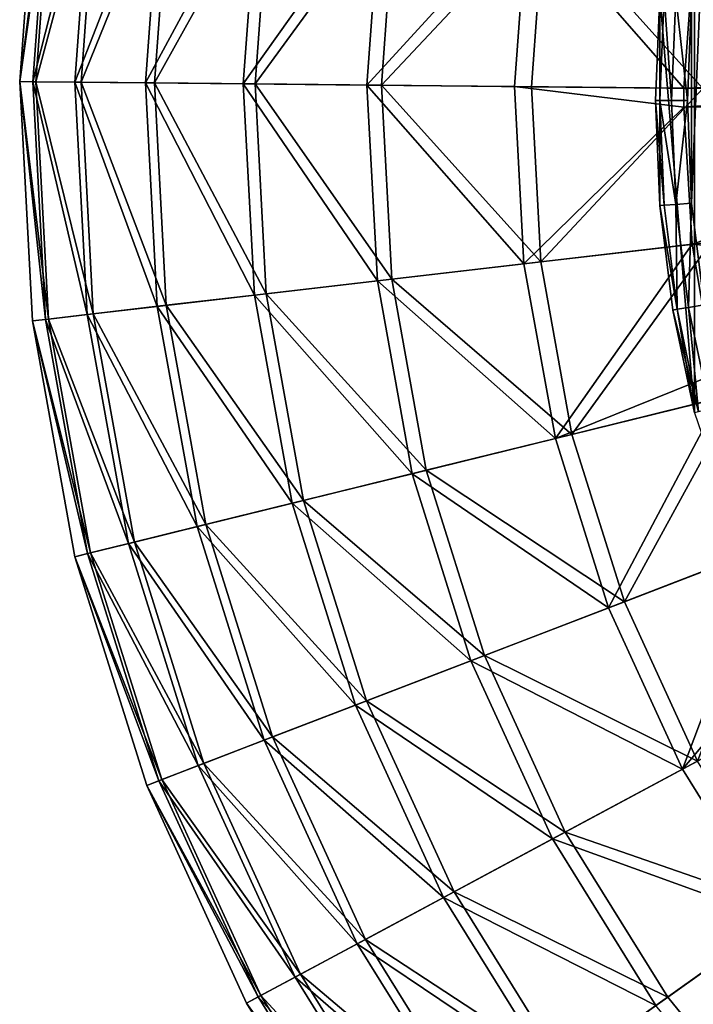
# Model space of a CAD drawing. Header units: millimetres. Extents: x 22 to 142, y -60 to 60.
# Tile 2 of 256: x 22 to 43, y -28 to 3. Entities that reach past the tile are written whole.
import ezdxf

# ---------------------------------------------------------------- set-up
doc = ezdxf.new("R2010")
doc.units = ezdxf.units.MM
doc.header["$LTSCALE"] = 25.4
doc.layers.get('0').update_dxf_attribs({"true_color": 0xff5454})

# ---------------------------------------------------------------- blocks, each defined once
blk = doc.blocks.new('GEOMETRIC-9696.STL#1')
at = {"color": 251, "true_color": 0x756e63}
mesh = blk.add_polyface(dxfattribs=at)
corners = [(43.293, -9.819, 1332.633), (42.205, 3.303, 1332.633), (42.205, -3.303, 1332.633), (43.293, 9.819, 1332.633), (45.438, -16.068, 1332.633), (45.438, 16.068, 1332.633), (48.582, -21.878, 1332.633), (48.582, 21.878, 1332.633), (52.64, -27.091, 1332.633), (52.64, 27.091, 1332.633), (57.5, -31.566, 1332.633), (57.5, 31.566, 1332.633), (63.031, -35.179, 1332.633), (63.031, 35.179, 1332.633), (69.081, -37.833, 1332.633), (69.081, 37.833, 1332.633), (75.485, -39.454, 1332.633), (75.485, 39.454, 1332.633), (82.069, -40, 1332.633), (82.069, 40, 1332.633), (88.652, -39.454, 1332.633), (88.652, 39.454, 1332.633), (95.057, -37.833, 1332.633), (95.057, 37.833, 1332.633), (101.106, -35.179, 1332.633), (101.106, 35.179, 1332.633), (106.637, -31.566, 1332.633), (106.637, 31.566, 1332.633), (111.498, -27.091, 1332.633), (111.498, 27.091, 1332.633), (115.555, -21.878, 1332.633), (115.555, 21.878, 1332.633), (118.7, -16.068, 1332.633), (118.7, 16.068, 1332.633), (120.845, -9.819, 1332.633), (120.845, 9.819, 1332.633), (121.932, -3.303, 1332.633), (121.932, 3.303, 1332.633)]
mesh.append_faces([[corners[k] for k in face] for face in [(0, 1, 2), (35, 36, 37)]], dxfattribs={"vtx0": -1, "color": 251})
mesh.append_faces([[corners[k] for k in face] for face in [(1, 0, 3), (3, 4, 5), (5, 6, 7), (7, 8, 9), (9, 10, 11), (11, 12, 13), (13, 14, 15), (15, 16, 17), (17, 18, 19), (19, 20, 21), (21, 22, 23), (23, 24, 25), (25, 26, 27), (27, 28, 29), (29, 30, 31), (31, 32, 33), (33, 34, 35)]], dxfattribs={"vtx0": -1, "vtx1": -1, "color": 251})
mesh.append_faces([[corners[k] for k in face] for face in [(3, 0, 4), (5, 4, 6), (7, 6, 8), (9, 8, 10), (11, 10, 12), (13, 12, 14), (15, 14, 16), (17, 16, 18), (19, 18, 20), (21, 20, 22), (23, 22, 24), (25, 24, 26), (27, 26, 28), (29, 28, 30), (31, 30, 32), (33, 32, 34), (35, 34, 36)]], dxfattribs={"vtx0": -1, "vtx2": -1, "color": 251})
mesh = blk.add_polyface(dxfattribs=at)
corners = [(43.202, 3.221, 1302.633), (43.202, -3.221, 1302.633), (43.069, 0, 1302.633), (43.6, 6.419, 1302.633), (43.6, -6.419, 1302.633), (44.262, 9.574, 1302.633), (44.262, -9.574, 1302.633), (45.182, 12.663, 1302.633), (45.182, -12.663, 1302.633), (46.353, 15.666, 1302.633), (46.353, -15.666, 1302.633), (47.769, 18.562, 1302.633), (47.769, -18.562, 1302.633), (49.419, 21.331, 1302.633), (49.419, -21.331, 1302.633), (51.292, 23.954, 1302.633), (51.292, -23.954, 1302.633), (53.375, 26.414, 1302.633), (53.375, -26.414, 1302.633), (55.655, 28.693, 1302.633), (55.655, -28.693, 1302.633), (58.114, 30.776, 1302.633), (58.114, -30.776, 1302.633), (60.738, 32.649, 1302.633), (60.738, -32.649, 1302.633), (63.507, 34.299, 1302.633), (63.507, -34.299, 1302.633), (66.402, 35.715, 1302.633), (66.402, -35.715, 1302.633), (69.405, 36.887, 1302.633), (69.405, -36.887, 1302.633), (72.495, 37.807, 1302.633), (72.495, -37.807, 1302.633), (75.649, 38.468, 1302.633), (75.649, -38.468, 1302.633), (78.848, 38.867, 1302.633), (78.848, -38.867, 1302.633), (82.069, 39, 1302.633), (82.069, -39, 1302.633), (85.289, 38.867, 1302.633), (85.289, -38.867, 1302.633), (88.488, 38.468, 1302.633), (88.488, -38.468, 1302.633), (91.643, 37.807, 1302.633), (91.643, -37.807, 1302.633), (94.732, 36.887, 1302.633), (94.732, -36.887, 1302.633), (97.735, 35.715, 1302.633), (97.735, -35.715, 1302.633), (100.631, 34.299, 1302.633), (100.631, -34.299, 1302.633), (103.4, 32.649, 1302.633), (103.4, -32.649, 1302.633), (106.023, 30.776, 1302.633), (106.023, -30.776, 1302.633), (108.483, 28.693, 1302.633), (108.483, -28.693, 1302.633), (110.762, 26.414, 1302.633), (110.762, -26.414, 1302.633), (112.845, 23.954, 1302.633), (112.845, -23.954, 1302.633), (114.718, 21.331, 1302.633), (114.718, -21.331, 1302.633), (116.368, 18.562, 1302.633), (116.368, -18.562, 1302.633), (117.784, 15.666, 1302.633), (117.784, -15.666, 1302.633), (118.955, 12.663, 1302.633), (118.955, -12.663, 1302.633), (119.875, 9.574, 1302.633), (119.875, -9.574, 1302.633), (120.537, 6.419, 1302.633), (120.537, -6.419, 1302.633), (120.935, 3.221, 1302.633), (120.935, -3.221, 1302.633), (121.069, 0, 1302.633)]
mesh.append_faces([[corners[k] for k in face] for face in [(0, 1, 2), (74, 73, 75)]], dxfattribs={"vtx0": -1, "color": 251})
mesh.append_faces([[corners[k] for k in face] for face in [(1, 3, 4), (4, 5, 6), (6, 7, 8), (8, 9, 10), (10, 11, 12), (12, 13, 14), (14, 15, 16), (16, 17, 18), (18, 19, 20), (20, 21, 22), (22, 23, 24), (24, 25, 26), (26, 27, 28), (28, 29, 30), (30, 31, 32), (32, 33, 34), (34, 35, 36), (36, 37, 38), (38, 39, 40), (40, 41, 42), (42, 43, 44), (44, 45, 46), (46, 47, 48), (48, 49, 50), (50, 51, 52), (52, 53, 54), (54, 55, 56), (56, 57, 58), (58, 59, 60), (60, 61, 62), (62, 63, 64), (64, 65, 66), (66, 67, 68), (68, 69, 70), (70, 71, 72), (72, 73, 74)]], dxfattribs={"vtx0": -1, "vtx1": -1, "color": 251})
mesh.append_faces([[corners[k] for k in face] for face in [(1, 0, 3), (4, 3, 5), (6, 5, 7), (8, 7, 9), (10, 9, 11), (12, 11, 13), (14, 13, 15), (16, 15, 17), (18, 17, 19), (20, 19, 21), (22, 21, 23), (24, 23, 25), (26, 25, 27), (28, 27, 29), (30, 29, 31), (32, 31, 33), (34, 33, 35), (36, 35, 37), (38, 37, 39), (40, 39, 41), (42, 41, 43), (44, 43, 45), (46, 45, 47), (48, 47, 49), (50, 49, 51), (52, 51, 53), (54, 53, 55), (56, 55, 57), (58, 57, 59), (60, 59, 61), (62, 61, 63), (64, 63, 65), (66, 65, 67), (68, 67, 69), (70, 69, 71), (72, 71, 73)]], dxfattribs={"vtx0": -1, "vtx2": -1, "color": 251})
at = {"color": 8, "true_color": 0x7c807a}
mesh = blk.add_polyface(dxfattribs=at)
corners = [(22.073, 0.597, 59.087), (23.028, 8.057, 51.669), (22.484, 0.593, 51.669), (22.621, 8.112, 59.087)]
mesh.append_faces([[corners[k] for k in face] for face in [(0, 1, 2), (1, 0, 3)]], dxfattribs={"vtx0": -1, "color": 8})
mesh = blk.add_polyface(dxfattribs=at)
corners = [(23.125, 8.043, 66.499), (22.073, 0.597, 59.087), (22.581, 0.592, 66.499), (22.621, 8.112, 59.087)]
mesh.append_faces([[corners[k] for k in face] for face in [(0, 1, 2), (1, 0, 3)]], dxfattribs={"vtx0": -1, "color": 8})
mesh = blk.add_polyface(dxfattribs=at)
corners = [(22.484, 0.593, 51.669), (24.341, 7.877, 44.359), (23.809, 0.58, 44.359), (23.028, 8.057, 51.669)]
mesh.append_faces([[corners[k] for k in face] for face in [(0, 1, 2), (1, 0, 3)]], dxfattribs={"vtx0": -1, "color": 8})
mesh = blk.add_polyface(dxfattribs=at)
corners = [(24.532, 7.851, 73.791), (22.581, 0.592, 66.499), (24.002, 0.578, 73.791), (23.125, 8.043, 66.499)]
mesh.append_faces([[corners[k] for k in face] for face in [(0, 1, 2), (1, 0, 3)]], dxfattribs={"vtx0": -1, "color": 8})
mesh = blk.add_polyface(dxfattribs=at)
corners = [(23.809, 0.58, 44.359), (26.539, 7.578, 37.269), (26.027, 0.558, 37.269), (24.341, 7.877, 44.359)]
mesh.append_faces([[corners[k] for k in face] for face in [(0, 1, 2), (1, 0, 3)]], dxfattribs={"vtx0": -1, "color": 8})
mesh = blk.add_polyface(dxfattribs=at)
corners = [(26.822, 7.539, 80.852), (24.002, 0.578, 73.791), (26.312, 0.555, 80.852), (24.532, 7.851, 73.791)]
mesh.append_faces([[corners[k] for k in face] for face in [(0, 1, 2), (1, 0, 3)]], dxfattribs={"vtx0": -1, "color": 8})
mesh = blk.add_polyface(dxfattribs=at)
corners = [(26.027, 0.558, 37.269), (29.588, 7.161, 30.507), (29.105, 0.527, 30.507), (26.539, 7.578, 37.269)]
mesh.append_faces([[corners[k] for k in face] for face in [(0, 1, 2), (1, 0, 3)]], dxfattribs={"vtx0": -1, "color": 8})
mesh = blk.add_polyface(dxfattribs=at)
corners = [(29.958, 7.111, 87.573), (26.312, 0.555, 80.852), (29.478, 0.524, 87.573), (26.822, 7.539, 80.852)]
mesh.append_faces([[corners[k] for k in face] for face in [(0, 1, 2), (1, 0, 3)]], dxfattribs={"vtx0": -1, "color": 8})
mesh = blk.add_polyface(dxfattribs=at)
corners = [(29.105, 0.527, 30.507), (33.442, 6.636, 24.177), (32.994, 0.489, 24.177), (29.588, 7.161, 30.507)]
mesh.append_faces([[corners[k] for k in face] for face in [(0, 1, 2), (1, 0, 3)]], dxfattribs={"vtx0": -1, "color": 8})
mesh = blk.add_polyface(dxfattribs=at)
corners = [(33.894, 6.574, 93.851), (29.478, 0.524, 87.573), (33.45, 0.484, 93.851), (29.958, 7.111, 87.573)]
mesh.append_faces([[corners[k] for k in face] for face in [(0, 1, 2), (1, 0, 3)]], dxfattribs={"vtx0": -1, "color": 8})
mesh = blk.add_polyface(dxfattribs=at)
corners = [(32.994, 0.489, 24.177), (38.042, 6.008, 18.377), (37.636, 0.442, 18.377), (33.442, 6.636, 24.177)]
mesh.append_faces([[corners[k] for k in face] for face in [(0, 1, 2), (1, 0, 3)]], dxfattribs={"vtx0": -1, "color": 8})
mesh = blk.add_polyface(dxfattribs=at)
corners = [(38.568, 5.936, 99.59), (33.45, 0.484, 93.851), (38.167, 0.437, 99.59), (33.894, 6.574, 93.851)]
mesh.append_faces([[corners[k] for k in face] for face in [(0, 1, 2), (1, 0, 3)]], dxfattribs={"vtx0": -1, "color": 8})
mesh = blk.add_polyface(dxfattribs=at)
corners = [(38.042, 6.008, 18.377), (42.959, 0.389, 13.194), (37.636, 0.442, 18.377), (43.316, 5.288, 13.194)]
mesh.append_faces([[corners[k] for k in face] for face in [(0, 1, 2), (1, 0, 3)]], dxfattribs={"vtx0": -1, "color": 8})
mesh = blk.add_polyface(dxfattribs=at)
corners = [(43.557, 0.384, 104.702), (38.568, 5.936, 99.59), (38.167, 0.437, 99.59), (43.909, 5.207, 104.702)]
mesh.append_faces([[corners[k] for k in face] for face in [(0, 1, 2), (1, 0, 3)]], dxfattribs={"vtx0": -1, "color": 8})
mesh = blk.add_polyface(dxfattribs=at)
corners = [(56.081, 0.803, 22.038), (42.959, 0.389, 13.194), (43.316, 5.288, 13.194)]
mesh.append_faces([[corners[k] for k in face] for face in [(0, 1, 2)]], dxfattribs={"color": 8})
at = {"color": 251, "true_color": 0x756e63}
mesh = blk.add_polyface(dxfattribs=at)
corners = [(42.205, 3.303, 1303.633), (42.069, 0, 1303.633), (42.205, 3.303, 1332.633)]
mesh.append_faces([[corners[k] for k in face] for face in [(0, 1, 2)]], dxfattribs={"color": 251})
mesh = blk.add_polyface(dxfattribs=at)
corners = [(42.205, 3.303, 1332.633), (42.069, 0, 1303.633), (42.205, -3.303, 1332.633)]
mesh.append_faces([[corners[k] for k in face] for face in [(0, 1, 2)]], dxfattribs={"color": 251})
mesh = blk.add_polyface(dxfattribs=at)
corners = [(42.205, 3.303, 1303.633), (42.203, 0, 1303.133), (42.069, 0, 1303.633), (42.339, 3.292, 1303.133)]
mesh.append_faces([[corners[k] for k in face] for face in [(0, 1, 2), (1, 0, 3)]], dxfattribs={"vtx0": -1, "color": 251})
mesh = blk.add_polyface(dxfattribs=at)
corners = [(42.339, 3.292, 1303.133), (42.569, 0, 1302.767), (42.203, 0, 1303.133), (42.703, 3.262, 1302.767)]
mesh.append_faces([[corners[k] for k in face] for face in [(0, 1, 2), (1, 0, 3)]], dxfattribs={"vtx0": -1, "color": 251})
mesh = blk.add_polyface(dxfattribs=at)
corners = [(42.703, 3.262, 1302.767), (43.069, 0, 1302.633), (42.569, 0, 1302.767), (43.202, 3.221, 1302.633)]
mesh.append_faces([[corners[k] for k in face] for face in [(0, 1, 2), (1, 0, 3)]], dxfattribs={"vtx0": -1, "color": 251})
at = {"color": 8, "true_color": 0x7c807a}
mesh = blk.add_polyface(dxfattribs=at)
corners = [(56.081, 0.803, 22.038), (56.069, -0.135, 22.038), (42.957, -0.204, 13.194)]
mesh.append_faces([[corners[k] for k in face] for face in [(0, 1, 2)]], dxfattribs={"color": 8})
mesh = blk.add_polyface(dxfattribs=at)
corners = [(56.081, 0.803, 22.038), (42.957, -0.204, 13.194), (42.959, 0.389, 13.194)]
mesh.append_faces([[corners[k] for k in face] for face in [(0, 1, 2)]], dxfattribs={"color": 8})
mesh = blk.add_polyface(dxfattribs=at)
corners = [(22.073, 0.597, 59.087), (22.88, -6.879, 51.669), (22.471, -6.927, 59.087), (22.484, 0.593, 51.669)]
mesh.append_faces([[corners[k] for k in face] for face in [(0, 1, 2), (1, 0, 3)]], dxfattribs={"vtx0": -1, "color": 8})
mesh = blk.add_polyface(dxfattribs=at)
corners = [(22.976, -6.868, 66.499), (22.073, 0.597, 59.087), (22.471, -6.927, 59.087), (22.581, 0.592, 66.499)]
mesh.append_faces([[corners[k] for k in face] for face in [(0, 1, 2), (1, 0, 3)]], dxfattribs={"vtx0": -1, "color": 8})
mesh = blk.add_polyface(dxfattribs=at)
corners = [(22.484, 0.593, 51.669), (24.196, -6.726, 44.359), (22.88, -6.879, 51.669), (23.809, 0.58, 44.359)]
mesh.append_faces([[corners[k] for k in face] for face in [(0, 1, 2), (1, 0, 3)]], dxfattribs={"vtx0": -1, "color": 8})
mesh = blk.add_polyface(dxfattribs=at)
corners = [(24.387, -6.704, 73.791), (22.581, 0.592, 66.499), (22.976, -6.868, 66.499), (24.002, 0.578, 73.791)]
mesh.append_faces([[corners[k] for k in face] for face in [(0, 1, 2), (1, 0, 3)]], dxfattribs={"vtx0": -1, "color": 8})
mesh = blk.add_polyface(dxfattribs=at)
corners = [(23.809, 0.58, 44.359), (26.399, -6.47, 37.269), (24.196, -6.726, 44.359), (26.027, 0.558, 37.269)]
mesh.append_faces([[corners[k] for k in face] for face in [(0, 1, 2), (1, 0, 3)]], dxfattribs={"vtx0": -1, "color": 8})
mesh = blk.add_polyface(dxfattribs=at)
corners = [(26.682, -6.437, 80.852), (24.002, 0.578, 73.791), (24.387, -6.704, 73.791), (26.312, 0.555, 80.852)]
mesh.append_faces([[corners[k] for k in face] for face in [(0, 1, 2), (1, 0, 3)]], dxfattribs={"vtx0": -1, "color": 8})
mesh = blk.add_polyface(dxfattribs=at)
corners = [(26.027, 0.558, 37.269), (29.456, -6.115, 30.507), (26.399, -6.47, 37.269), (29.105, 0.527, 30.507)]
mesh.append_faces([[corners[k] for k in face] for face in [(0, 1, 2), (1, 0, 3)]], dxfattribs={"vtx0": -1, "color": 8})
mesh = blk.add_polyface(dxfattribs=at)
corners = [(29.827, -6.072, 87.573), (26.312, 0.555, 80.852), (26.682, -6.437, 80.852), (29.478, 0.524, 87.573)]
mesh.append_faces([[corners[k] for k in face] for face in [(0, 1, 2), (1, 0, 3)]], dxfattribs={"vtx0": -1, "color": 8})
mesh = blk.add_polyface(dxfattribs=at)
corners = [(29.105, 0.527, 30.507), (33.32, -5.666, 24.177), (29.456, -6.115, 30.507), (32.994, 0.489, 24.177)]
mesh.append_faces([[corners[k] for k in face] for face in [(0, 1, 2), (1, 0, 3)]], dxfattribs={"vtx0": -1, "color": 8})
mesh = blk.add_polyface(dxfattribs=at)
corners = [(33.772, -5.613, 93.851), (29.478, 0.524, 87.573), (29.827, -6.072, 87.573), (33.45, 0.484, 93.851)]
mesh.append_faces([[corners[k] for k in face] for face in [(0, 1, 2), (1, 0, 3)]], dxfattribs={"vtx0": -1, "color": 8})
mesh = blk.add_polyface(dxfattribs=at)
corners = [(32.994, 0.489, 24.177), (37.931, -5.13, 18.377), (33.32, -5.666, 24.177), (37.636, 0.442, 18.377)]
mesh.append_faces([[corners[k] for k in face] for face in [(0, 1, 2), (1, 0, 3)]], dxfattribs={"vtx0": -1, "color": 8})
mesh = blk.add_polyface(dxfattribs=at)
corners = [(38.458, -5.069, 99.59), (33.45, 0.484, 93.851), (33.772, -5.613, 93.851), (38.167, 0.437, 99.59)]
mesh.append_faces([[corners[k] for k in face] for face in [(0, 1, 2), (1, 0, 3)]], dxfattribs={"vtx0": -1, "color": 8})
mesh = blk.add_polyface(dxfattribs=at)
corners = [(42.959, 0.389, 13.194), (42.957, -0.204, 13.194), (37.636, 0.442, 18.377)]
mesh.append_faces([[corners[k] for k in face] for face in [(0, 1, 2)]], dxfattribs={"color": 8})
mesh = blk.add_polyface(dxfattribs=at)
corners = [(42.957, -0.204, 13.194), (37.931, -5.13, 18.377), (37.636, 0.442, 18.377)]
mesh.append_faces([[corners[k] for k in face] for face in [(0, 1, 2)]], dxfattribs={"color": 8})
mesh = blk.add_polyface(dxfattribs=at)
corners = [(38.458, -5.069, 99.59), (43.557, 0.384, 104.702), (38.167, 0.437, 99.59), (43.813, -4.446, 104.702)]
mesh.append_faces([[corners[k] for k in face] for face in [(0, 1, 2), (1, 0, 3)]], dxfattribs={"vtx0": -1, "color": 8})
at = {"color": 251, "true_color": 0x756e63}
mesh = blk.add_polyface(dxfattribs=at)
corners = [(42.069, 0, 1303.633), (42.339, -3.292, 1303.133), (42.205, -3.303, 1303.633), (42.203, 0, 1303.133)]
mesh.append_faces([[corners[k] for k in face] for face in [(0, 1, 2), (1, 0, 3)]], dxfattribs={"vtx0": -1, "color": 251})
mesh = blk.add_polyface(dxfattribs=at)
corners = [(42.203, 0, 1303.133), (42.703, -3.262, 1302.767), (42.339, -3.292, 1303.133), (42.569, 0, 1302.767)]
mesh.append_faces([[corners[k] for k in face] for face in [(0, 1, 2), (1, 0, 3)]], dxfattribs={"vtx0": -1, "color": 251})
mesh = blk.add_polyface(dxfattribs=at)
corners = [(43.069, 0, 1302.633), (42.703, -3.262, 1302.767), (42.569, 0, 1302.767), (43.202, -3.221, 1302.633)]
mesh.append_faces([[corners[k] for k in face] for face in [(0, 1, 2), (1, 0, 3)]], dxfattribs={"vtx0": -1, "color": 251})
at = {"color": 8, "true_color": 0x7c807a}
mesh = blk.add_polyface(dxfattribs=at)
corners = [(43.218, -4.515, 13.194), (37.931, -5.13, 18.377), (42.957, -0.204, 13.194)]
mesh.append_faces([[corners[k] for k in face] for face in [(0, 1, 2)]], dxfattribs={"color": 8})
at = {"color": 251, "true_color": 0x756e63}
mesh = blk.add_polyface(dxfattribs=at)
corners = [(42.069, 0, 1303.633), (42.205, -3.303, 1303.633), (42.205, -3.303, 1332.633)]
mesh.append_faces([[corners[k] for k in face] for face in [(0, 1, 2)]], dxfattribs={"color": 251})
at = {"color": 8, "true_color": 0x7c807a}
mesh = blk.add_polyface(dxfattribs=at)
corners = [(56.069, -0.135, 22.038), (43.218, -4.515, 13.194), (42.957, -0.204, 13.194)]
mesh.append_faces([[corners[k] for k in face] for face in [(0, 1, 2)]], dxfattribs={"color": 8})
mesh = blk.add_polyface(dxfattribs=at)
corners = [(56.706, -5.721, 22.038), (43.218, -4.515, 13.194), (56.069, -0.135, 22.038)]
mesh.append_faces([[corners[k] for k in face] for face in [(0, 1, 2)]], dxfattribs={"color": 8})
at = {"color": 251, "true_color": 0x756e63}
mesh = blk.add_polyface(dxfattribs=at)
corners = [(42.205, -3.303, 1303.633), (42.746, -6.562, 1303.133), (42.614, -6.584, 1303.633), (42.339, -3.292, 1303.133)]
mesh.append_faces([[corners[k] for k in face] for face in [(0, 1, 2), (1, 0, 3)]], dxfattribs={"vtx0": -1, "color": 251})
mesh = blk.add_polyface(dxfattribs=at)
corners = [(42.205, -3.303, 1303.633), (42.614, -6.584, 1303.633), (42.205, -3.303, 1332.633)]
mesh.append_faces([[corners[k] for k in face] for face in [(0, 1, 2)]], dxfattribs={"color": 251})
mesh = blk.add_polyface(dxfattribs=at)
corners = [(42.205, -3.303, 1332.633), (42.614, -6.584, 1303.633), (43.293, -9.819, 1332.633)]
mesh.append_faces([[corners[k] for k in face] for face in [(0, 1, 2)]], dxfattribs={"color": 251})
mesh = blk.add_polyface(dxfattribs=at)
corners = [(42.703, -3.262, 1302.767), (42.746, -6.562, 1303.133), (42.339, -3.292, 1303.133), (43.107, -6.501, 1302.767)]
mesh.append_faces([[corners[k] for k in face] for face in [(0, 1, 2), (1, 0, 3)]], dxfattribs={"vtx0": -1, "color": 251})
mesh = blk.add_polyface(dxfattribs=at)
corners = [(43.202, -3.221, 1302.633), (43.107, -6.501, 1302.767), (42.703, -3.262, 1302.767), (43.6, -6.419, 1302.633)]
mesh.append_faces([[corners[k] for k in face] for face in [(0, 1, 2), (1, 0, 3)]], dxfattribs={"vtx0": -1, "color": 251})
at = {"color": 8, "true_color": 0x7c807a}
mesh = blk.add_polyface(dxfattribs=at)
corners = [(43.218, -4.515, 13.194), (38.922, -10.621, 18.377), (37.931, -5.13, 18.377)]
mesh.append_faces([[corners[k] for k in face] for face in [(0, 1, 2)]], dxfattribs={"color": 8})
mesh = blk.add_polyface(dxfattribs=at)
corners = [(39.437, -10.494, 99.59), (43.813, -4.446, 104.702), (38.458, -5.069, 99.59), (44.672, -9.206, 104.702)]
mesh.append_faces([[corners[k] for k in face] for face in [(0, 1, 2), (1, 0, 3)]], dxfattribs={"vtx0": -1, "color": 8})
mesh = blk.add_polyface(dxfattribs=at)
corners = [(43.915, -8.607, 13.194), (38.922, -10.621, 18.377), (43.218, -4.515, 13.194)]
mesh.append_faces([[corners[k] for k in face] for face in [(0, 1, 2)]], dxfattribs={"color": 8})
mesh = blk.add_polyface(dxfattribs=at)
corners = [(56.706, -5.721, 22.038), (43.915, -8.607, 13.194), (43.218, -4.515, 13.194)]
mesh.append_faces([[corners[k] for k in face] for face in [(0, 1, 2)]], dxfattribs={"color": 8})
mesh = blk.add_polyface(dxfattribs=at)
corners = [(33.32, -5.666, 24.177), (38.922, -10.621, 18.377), (34.414, -11.731, 24.177), (37.931, -5.13, 18.377)]
mesh.append_faces([[corners[k] for k in face] for face in [(0, 1, 2), (1, 0, 3)]], dxfattribs={"vtx0": -1, "color": 8})
mesh = blk.add_polyface(dxfattribs=at)
corners = [(39.437, -10.494, 99.59), (33.772, -5.613, 93.851), (34.857, -11.622, 93.851), (38.458, -5.069, 99.59)]
mesh.append_faces([[corners[k] for k in face] for face in [(0, 1, 2), (1, 0, 3)]], dxfattribs={"vtx0": -1, "color": 8})
mesh = blk.add_polyface(dxfattribs=at)
corners = [(29.456, -6.115, 30.507), (34.414, -11.731, 24.177), (30.637, -12.661, 30.507), (33.32, -5.666, 24.177)]
mesh.append_faces([[corners[k] for k in face] for face in [(0, 1, 2), (1, 0, 3)]], dxfattribs={"vtx0": -1, "color": 8})
mesh = blk.add_polyface(dxfattribs=at)
corners = [(34.857, -11.622, 93.851), (29.827, -6.072, 87.573), (31, -12.571, 87.573), (33.772, -5.613, 93.851)]
mesh.append_faces([[corners[k] for k in face] for face in [(0, 1, 2), (1, 0, 3)]], dxfattribs={"vtx0": -1, "color": 8})
mesh = blk.add_polyface(dxfattribs=at)
corners = [(26.399, -6.47, 37.269), (30.637, -12.661, 30.507), (27.649, -13.396, 37.269), (29.456, -6.115, 30.507)]
mesh.append_faces([[corners[k] for k in face] for face in [(0, 1, 2), (1, 0, 3)]], dxfattribs={"vtx0": -1, "color": 8})
mesh = blk.add_polyface(dxfattribs=at)
corners = [(31, -12.571, 87.573), (26.682, -6.437, 80.852), (27.926, -13.328, 80.852), (29.827, -6.072, 87.573)]
mesh.append_faces([[corners[k] for k in face] for face in [(0, 1, 2), (1, 0, 3)]], dxfattribs={"vtx0": -1, "color": 8})
mesh = blk.add_polyface(dxfattribs=at)
corners = [(24.196, -6.726, 44.359), (27.649, -13.396, 37.269), (25.495, -13.927, 44.359), (26.399, -6.47, 37.269)]
mesh.append_faces([[corners[k] for k in face] for face in [(0, 1, 2), (1, 0, 3)]], dxfattribs={"vtx0": -1, "color": 8})
mesh = blk.add_polyface(dxfattribs=at)
corners = [(27.926, -13.328, 80.852), (24.387, -6.704, 73.791), (25.682, -13.881, 73.791), (26.682, -6.437, 80.852)]
mesh.append_faces([[corners[k] for k in face] for face in [(0, 1, 2), (1, 0, 3)]], dxfattribs={"vtx0": -1, "color": 8})
at = {"color": 251, "true_color": 0x756e63}
mesh = blk.add_polyface(dxfattribs=at)
corners = [(43.6, -6.419, 1302.633), (43.777, -9.697, 1302.767), (43.107, -6.501, 1302.767), (44.262, -9.574, 1302.633)]
mesh.append_faces([[corners[k] for k in face] for face in [(0, 1, 2), (1, 0, 3)]], dxfattribs={"vtx0": -1, "color": 251})
at = {"color": 8, "true_color": 0x7c807a}
mesh = blk.add_polyface(dxfattribs=at)
corners = [(22.88, -6.879, 51.669), (25.495, -13.927, 44.359), (24.209, -14.243, 51.669), (24.196, -6.726, 44.359)]
mesh.append_faces([[corners[k] for k in face] for face in [(0, 1, 2), (1, 0, 3)]], dxfattribs={"vtx0": -1, "color": 8})
mesh = blk.add_polyface(dxfattribs=at)
corners = [(25.682, -13.881, 73.791), (22.976, -6.868, 66.499), (24.303, -14.22, 66.499), (24.387, -6.704, 73.791)]
mesh.append_faces([[corners[k] for k in face] for face in [(0, 1, 2), (1, 0, 3)]], dxfattribs={"vtx0": -1, "color": 8})
at = {"color": 251, "true_color": 0x756e63}
mesh = blk.add_polyface(dxfattribs=at)
corners = [(42.614, -6.584, 1303.633), (43.422, -9.787, 1303.133), (43.293, -9.819, 1303.633), (42.746, -6.562, 1303.133)]
mesh.append_faces([[corners[k] for k in face] for face in [(0, 1, 2), (1, 0, 3)]], dxfattribs={"vtx0": -1, "color": 251})
mesh = blk.add_polyface(dxfattribs=at)
corners = [(42.614, -6.584, 1303.633), (43.293, -9.819, 1303.633), (43.293, -9.819, 1332.633)]
mesh.append_faces([[corners[k] for k in face] for face in [(0, 1, 2)]], dxfattribs={"color": 251})
mesh = blk.add_polyface(dxfattribs=at)
corners = [(43.107, -6.501, 1302.767), (43.422, -9.787, 1303.133), (42.746, -6.562, 1303.133), (43.777, -9.697, 1302.767)]
mesh.append_faces([[corners[k] for k in face] for face in [(0, 1, 2), (1, 0, 3)]], dxfattribs={"vtx0": -1, "color": 251})
at = {"color": 8, "true_color": 0x7c807a}
mesh = blk.add_polyface(dxfattribs=at)
corners = [(24.303, -14.22, 66.499), (22.471, -6.927, 59.087), (23.809, -14.342, 59.087), (22.976, -6.868, 66.499)]
mesh.append_faces([[corners[k] for k in face] for face in [(0, 1, 2), (1, 0, 3)]], dxfattribs={"vtx0": -1, "color": 8})
mesh = blk.add_polyface(dxfattribs=at)
corners = [(22.471, -6.927, 59.087), (24.209, -14.243, 51.669), (23.809, -14.342, 59.087), (22.88, -6.879, 51.669)]
mesh.append_faces([[corners[k] for k in face] for face in [(0, 1, 2), (1, 0, 3)]], dxfattribs={"vtx0": -1, "color": 8})
mesh = blk.add_polyface(dxfattribs=at)
corners = [(44.091, -9.349, 13.194), (38.922, -10.621, 18.377), (43.915, -8.607, 13.194)]
mesh.append_faces([[corners[k] for k in face] for face in [(0, 1, 2)]], dxfattribs={"color": 8})
mesh = blk.add_polyface(dxfattribs=at)
corners = [(41.089, -15.755, 99.59), (44.672, -9.206, 104.702), (39.437, -10.494, 99.59), (46.12, -13.82, 104.702)]
mesh.append_faces([[corners[k] for k in face] for face in [(0, 1, 2), (1, 0, 3)]], dxfattribs={"vtx0": -1, "color": 8})
mesh = blk.add_polyface(dxfattribs=at)
corners = [(44.091, -9.349, 13.194), (40.593, -15.945, 18.377), (38.922, -10.621, 18.377), (45.562, -14.035, 13.194)]
mesh.append_faces([[corners[k] for k in face] for face in [(0, 1, 2), (1, 0, 3)]], dxfattribs={"vtx0": -1, "color": 8})
mesh = blk.add_polyface(dxfattribs=at)
corners = [(41.089, -15.755, 99.59), (34.857, -11.622, 93.851), (36.686, -17.448, 93.851), (39.437, -10.494, 99.59)]
mesh.append_faces([[corners[k] for k in face] for face in [(0, 1, 2), (1, 0, 3)]], dxfattribs={"vtx0": -1, "color": 8})
mesh = blk.add_polyface(dxfattribs=at)
corners = [(34.414, -11.731, 24.177), (40.593, -15.945, 18.377), (36.26, -17.611, 24.177), (38.922, -10.621, 18.377)]
mesh.append_faces([[corners[k] for k in face] for face in [(0, 1, 2), (1, 0, 3)]], dxfattribs={"vtx0": -1, "color": 8})
mesh = blk.add_polyface(dxfattribs=at)
corners = [(30.637, -12.661, 30.507), (36.26, -17.611, 24.177), (32.63, -19.007, 30.507), (34.414, -11.731, 24.177)]
mesh.append_faces([[corners[k] for k in face] for face in [(0, 1, 2), (1, 0, 3)]], dxfattribs={"vtx0": -1, "color": 8})
mesh = blk.add_polyface(dxfattribs=at)
corners = [(36.686, -17.448, 93.851), (31, -12.571, 87.573), (32.978, -18.873, 87.573), (34.857, -11.622, 93.851)]
mesh.append_faces([[corners[k] for k in face] for face in [(0, 1, 2), (1, 0, 3)]], dxfattribs={"vtx0": -1, "color": 8})
mesh = blk.add_polyface(dxfattribs=at)
corners = [(27.649, -13.396, 37.269), (32.63, -19.007, 30.507), (29.757, -20.111, 37.269), (30.637, -12.661, 30.507)]
mesh.append_faces([[corners[k] for k in face] for face in [(0, 1, 2), (1, 0, 3)]], dxfattribs={"vtx0": -1, "color": 8})
mesh = blk.add_polyface(dxfattribs=at)
corners = [(32.978, -18.873, 87.573), (27.926, -13.328, 80.852), (30.023, -20.009, 80.852), (31, -12.571, 87.573)]
mesh.append_faces([[corners[k] for k in face] for face in [(0, 1, 2), (1, 0, 3)]], dxfattribs={"vtx0": -1, "color": 8})
mesh = blk.add_polyface(dxfattribs=at)
corners = [(25.495, -13.927, 44.359), (29.757, -20.111, 37.269), (27.687, -20.907, 44.359), (27.649, -13.396, 37.269)]
mesh.append_faces([[corners[k] for k in face] for face in [(0, 1, 2), (1, 0, 3)]], dxfattribs={"vtx0": -1, "color": 8})
mesh = blk.add_polyface(dxfattribs=at)
corners = [(30.023, -20.009, 80.852), (25.682, -13.881, 73.791), (27.866, -20.838, 73.791), (27.926, -13.328, 80.852)]
mesh.append_faces([[corners[k] for k in face] for face in [(0, 1, 2), (1, 0, 3)]], dxfattribs={"vtx0": -1, "color": 8})
mesh = blk.add_polyface(dxfattribs=at)
corners = [(24.209, -14.243, 51.669), (27.687, -20.907, 44.359), (26.45, -21.383, 51.669), (25.495, -13.927, 44.359)]
mesh.append_faces([[corners[k] for k in face] for face in [(0, 1, 2), (1, 0, 3)]], dxfattribs={"vtx0": -1, "color": 8})
mesh = blk.add_polyface(dxfattribs=at)
corners = [(27.866, -20.838, 73.791), (24.303, -14.22, 66.499), (26.541, -21.348, 66.499), (25.682, -13.881, 73.791)]
mesh.append_faces([[corners[k] for k in face] for face in [(0, 1, 2), (1, 0, 3)]], dxfattribs={"vtx0": -1, "color": 8})
mesh = blk.add_polyface(dxfattribs=at)
corners = [(43.387, -20.767, 99.59), (46.12, -13.82, 104.702), (41.089, -15.755, 99.59), (48.136, -18.217, 104.702)]
mesh.append_faces([[corners[k] for k in face] for face in [(0, 1, 2), (1, 0, 3)]], dxfattribs={"vtx0": -1, "color": 8})
mesh = blk.add_polyface(dxfattribs=at)
corners = [(26.541, -21.348, 66.499), (23.809, -14.342, 59.087), (26.066, -21.53, 59.087), (24.303, -14.22, 66.499)]
mesh.append_faces([[corners[k] for k in face] for face in [(0, 1, 2), (1, 0, 3)]], dxfattribs={"vtx0": -1, "color": 8})
mesh = blk.add_polyface(dxfattribs=at)
corners = [(45.562, -14.035, 13.194), (42.919, -21.018, 18.377), (40.593, -15.945, 18.377)]
mesh.append_faces([[corners[k] for k in face] for face in [(0, 1, 2)]], dxfattribs={"color": 8})
mesh = blk.add_polyface(dxfattribs=at)
corners = [(46.658, -16.607, 13.194), (42.919, -21.018, 18.377), (45.562, -14.035, 13.194)]
mesh.append_faces([[corners[k] for k in face] for face in [(0, 1, 2)]], dxfattribs={"color": 8})
mesh = blk.add_polyface(dxfattribs=at)
corners = [(23.809, -14.342, 59.087), (26.45, -21.383, 51.669), (26.066, -21.53, 59.087), (24.209, -14.243, 51.669)]
mesh.append_faces([[corners[k] for k in face] for face in [(0, 1, 2), (1, 0, 3)]], dxfattribs={"vtx0": -1, "color": 8})
mesh = blk.add_polyface(dxfattribs=at)
corners = [(43.387, -20.767, 99.59), (36.686, -17.448, 93.851), (39.23, -22.998, 93.851), (41.089, -15.755, 99.59)]
mesh.append_faces([[corners[k] for k in face] for face in [(0, 1, 2), (1, 0, 3)]], dxfattribs={"vtx0": -1, "color": 8})
mesh = blk.add_polyface(dxfattribs=at)
corners = [(36.26, -17.611, 24.177), (42.919, -21.018, 18.377), (38.829, -23.214, 24.177), (40.593, -15.945, 18.377)]
mesh.append_faces([[corners[k] for k in face] for face in [(0, 1, 2), (1, 0, 3)]], dxfattribs={"vtx0": -1, "color": 8})
mesh = blk.add_polyface(dxfattribs=at)
corners = [(47.609, -18.5, 13.194), (42.919, -21.018, 18.377), (46.658, -16.607, 13.194)]
mesh.append_faces([[corners[k] for k in face] for face in [(0, 1, 2)]], dxfattribs={"color": 8})
mesh = blk.add_polyface(dxfattribs=at)
corners = [(32.63, -19.007, 30.507), (38.829, -23.214, 24.177), (35.402, -25.053, 30.507), (36.26, -17.611, 24.177)]
mesh.append_faces([[corners[k] for k in face] for face in [(0, 1, 2), (1, 0, 3)]], dxfattribs={"vtx0": -1, "color": 8})
mesh = blk.add_polyface(dxfattribs=at)
corners = [(39.23, -22.998, 93.851), (32.978, -18.873, 87.573), (35.731, -24.877, 87.573), (36.686, -17.448, 93.851)]
mesh.append_faces([[corners[k] for k in face] for face in [(0, 1, 2), (1, 0, 3)]], dxfattribs={"vtx0": -1, "color": 8})
mesh = blk.add_polyface(dxfattribs=at)
corners = [(47.609, -18.5, 13.194), (45.862, -25.759, 18.377), (42.919, -21.018, 18.377), (50.199, -22.673, 13.194)]
mesh.append_faces([[corners[k] for k in face] for face in [(0, 1, 2), (1, 0, 3)]], dxfattribs={"vtx0": -1, "color": 8})
mesh = blk.add_polyface(dxfattribs=at)
corners = [(35.731, -24.877, 87.573), (30.023, -20.009, 80.852), (32.942, -26.374, 80.852), (32.978, -18.873, 87.573)]
mesh.append_faces([[corners[k] for k in face] for face in [(0, 1, 2), (1, 0, 3)]], dxfattribs={"vtx0": -1, "color": 8})
mesh = blk.add_polyface(dxfattribs=at)
corners = [(29.757, -20.111, 37.269), (35.402, -25.053, 30.507), (32.69, -26.509, 37.269), (32.63, -19.007, 30.507)]
mesh.append_faces([[corners[k] for k in face] for face in [(0, 1, 2), (1, 0, 3)]], dxfattribs={"vtx0": -1, "color": 8})
mesh = blk.add_polyface(dxfattribs=at)
corners = [(27.687, -20.907, 44.359), (32.69, -26.509, 37.269), (30.736, -27.558, 44.359), (29.757, -20.111, 37.269)]
mesh.append_faces([[corners[k] for k in face] for face in [(0, 1, 2), (1, 0, 3)]], dxfattribs={"vtx0": -1, "color": 8})
mesh = blk.add_polyface(dxfattribs=at)
corners = [(32.942, -26.374, 80.852), (27.866, -20.838, 73.791), (30.906, -27.467, 73.791), (30.023, -20.009, 80.852)]
mesh.append_faces([[corners[k] for k in face] for face in [(0, 1, 2), (1, 0, 3)]], dxfattribs={"vtx0": -1, "color": 8})
mesh = blk.add_polyface(dxfattribs=at)
corners = [(26.45, -21.383, 51.669), (30.736, -27.558, 44.359), (29.569, -28.185, 51.669), (27.687, -20.907, 44.359)]
mesh.append_faces([[corners[k] for k in face] for face in [(0, 1, 2), (1, 0, 3)]], dxfattribs={"vtx0": -1, "color": 8})
mesh = blk.add_polyface(dxfattribs=at)
corners = [(30.906, -27.467, 73.791), (26.541, -21.348, 66.499), (29.654, -28.139, 66.499), (27.866, -20.838, 73.791)]
mesh.append_faces([[corners[k] for k in face] for face in [(0, 1, 2), (1, 0, 3)]], dxfattribs={"vtx0": -1, "color": 8})
mesh = blk.add_polyface(dxfattribs=at)
corners = [(38.829, -23.214, 24.177), (45.862, -25.759, 18.377), (42.079, -28.45, 24.177), (42.919, -21.018, 18.377)]
mesh.append_faces([[corners[k] for k in face] for face in [(0, 1, 2), (1, 0, 3)]], dxfattribs={"vtx0": -1, "color": 8})
mesh = blk.add_polyface(dxfattribs=at)
corners = [(46.294, -25.451, 99.59), (39.23, -22.998, 93.851), (42.451, -28.186, 93.851), (43.387, -20.767, 99.59)]
mesh.append_faces([[corners[k] for k in face] for face in [(0, 1, 2), (1, 0, 3)]], dxfattribs={"vtx0": -1, "color": 8})
mesh = blk.add_polyface(dxfattribs=at)
corners = [(29.654, -28.139, 66.499), (26.066, -21.53, 59.087), (29.206, -28.38, 59.087), (26.541, -21.348, 66.499)]
mesh.append_faces([[corners[k] for k in face] for face in [(0, 1, 2), (1, 0, 3)]], dxfattribs={"vtx0": -1, "color": 8})
mesh = blk.add_polyface(dxfattribs=at)
corners = [(26.066, -21.53, 59.087), (29.569, -28.185, 51.669), (29.206, -28.38, 59.087), (26.45, -21.383, 51.669)]
mesh.append_faces([[corners[k] for k in face] for face in [(0, 1, 2), (1, 0, 3)]], dxfattribs={"vtx0": -1, "color": 8})
mesh = blk.add_polyface(dxfattribs=at)
corners = [(35.402, -25.053, 30.507), (42.079, -28.45, 24.177), (38.91, -30.705, 30.507), (38.829, -23.214, 24.177)]
mesh.append_faces([[corners[k] for k in face] for face in [(0, 1, 2), (1, 0, 3)]], dxfattribs={"vtx0": -1, "color": 8})
mesh = blk.add_polyface(dxfattribs=at)
corners = [(42.451, -28.186, 93.851), (35.731, -24.877, 87.573), (39.214, -30.488, 87.573), (39.23, -22.998, 93.851)]
mesh.append_faces([[corners[k] for k in face] for face in [(0, 1, 2), (1, 0, 3)]], dxfattribs={"vtx0": -1, "color": 8})
mesh = blk.add_polyface(dxfattribs=at)
corners = [(32.69, -26.509, 37.269), (38.91, -30.705, 30.507), (36.402, -32.489, 37.269), (35.402, -25.053, 30.507)]
mesh.append_faces([[corners[k] for k in face] for face in [(0, 1, 2), (1, 0, 3)]], dxfattribs={"vtx0": -1, "color": 8})
mesh = blk.add_polyface(dxfattribs=at)
corners = [(39.214, -30.488, 87.573), (32.942, -26.374, 80.852), (36.635, -32.323, 80.852), (35.731, -24.877, 87.573)]
mesh.append_faces([[corners[k] for k in face] for face in [(0, 1, 2), (1, 0, 3)]], dxfattribs={"vtx0": -1, "color": 8})
mesh = blk.add_polyface(dxfattribs=at)
corners = [(46.296, -32.929, 93.851), (46.294, -25.451, 99.59), (42.451, -28.186, 93.851), (49.766, -29.734, 99.59)]
mesh.append_faces([[corners[k] for k in face] for face in [(0, 1, 2), (1, 0, 3)]], dxfattribs={"vtx0": -1, "color": 8})
mesh = blk.add_polyface(dxfattribs=at)
corners = [(45.862, -25.759, 18.377), (45.96, -33.238, 24.177), (42.079, -28.45, 24.177), (49.376, -30.094, 18.377)]
mesh.append_faces([[corners[k] for k in face] for face in [(0, 1, 2), (1, 0, 3)]], dxfattribs={"vtx0": -1, "color": 8})
mesh = blk.add_polyface(dxfattribs=at)
corners = [(30.736, -27.558, 44.359), (36.402, -32.489, 37.269), (34.595, -33.775, 44.359), (32.69, -26.509, 37.269)]
mesh.append_faces([[corners[k] for k in face] for face in [(0, 1, 2), (1, 0, 3)]], dxfattribs={"vtx0": -1, "color": 8})
mesh = blk.add_polyface(dxfattribs=at)
corners = [(36.635, -32.323, 80.852), (30.906, -27.467, 73.791), (34.752, -33.663, 73.791), (32.942, -26.374, 80.852)]
mesh.append_faces([[corners[k] for k in face] for face in [(0, 1, 2), (1, 0, 3)]], dxfattribs={"vtx0": -1, "color": 8})
mesh = blk.add_polyface(dxfattribs=at)
corners = [(34.752, -33.663, 73.791), (29.654, -28.139, 66.499), (33.594, -34.487, 66.499), (30.906, -27.467, 73.791)]
mesh.append_faces([[corners[k] for k in face] for face in [(0, 1, 2), (1, 0, 3)]], dxfattribs={"vtx0": -1, "color": 8})
mesh = blk.add_polyface(dxfattribs=at)
corners = [(29.569, -28.185, 51.669), (34.595, -33.775, 44.359), (33.515, -34.543, 51.669), (30.736, -27.558, 44.359)]
mesh.append_faces([[corners[k] for k in face] for face in [(0, 1, 2), (1, 0, 3)]], dxfattribs={"vtx0": -1, "color": 8})
mesh = blk.add_polyface(dxfattribs=at)
corners = [(33.594, -34.487, 66.499), (29.206, -28.38, 59.087), (33.18, -34.781, 59.087), (29.654, -28.139, 66.499)]
mesh.append_faces([[corners[k] for k in face] for face in [(0, 1, 2), (1, 0, 3)]], dxfattribs={"vtx0": -1, "color": 8})
mesh = blk.add_polyface(dxfattribs=at)
corners = [(29.206, -28.38, 59.087), (33.515, -34.543, 51.669), (33.18, -34.781, 59.087), (29.569, -28.185, 51.669)]
mesh.append_faces([[corners[k] for k in face] for face in [(0, 1, 2), (1, 0, 3)]], dxfattribs={"vtx0": -1, "color": 8})
mesh = blk.add_polyface(dxfattribs=at)
corners = [(46.296, -32.929, 93.851), (39.214, -30.488, 87.573), (43.373, -35.619, 87.573), (42.451, -28.186, 93.851)]
mesh.append_faces([[corners[k] for k in face] for face in [(0, 1, 2), (1, 0, 3)]], dxfattribs={"vtx0": -1, "color": 8})

msp = doc.modelspace()

# ---------------------------------------------------------------- block references
at = {"color": 0}
msp.add_blockref('GEOMETRIC-9696.STL#1', (0, 0), dxfattribs=at)

doc.saveas('drawing.dxf')
